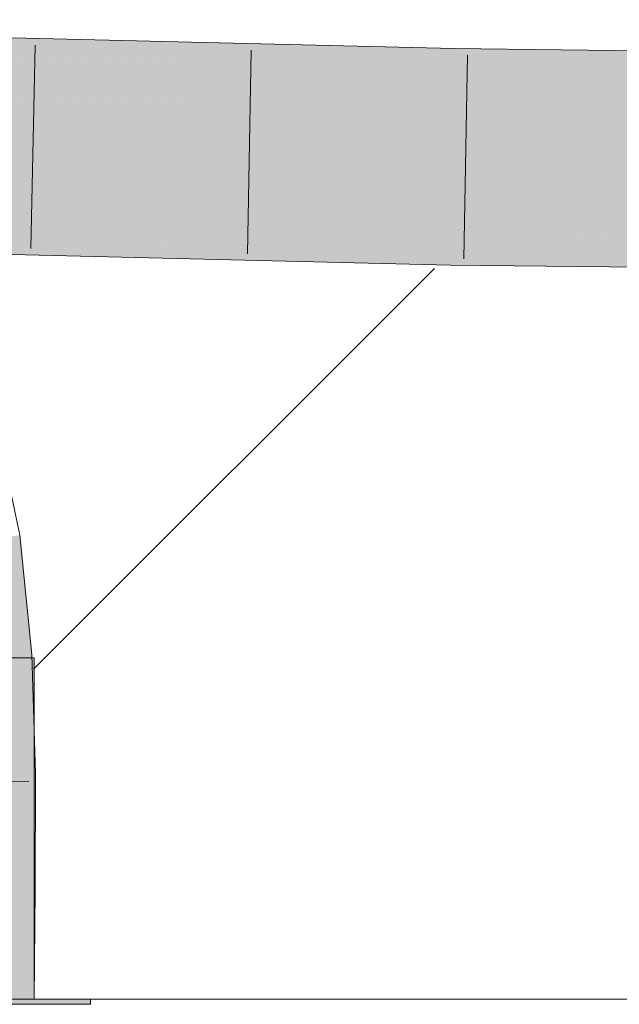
# Model space of a CAD drawing. Extents: x -620 to 300, y 62 to 1107.
# Tile 158 of 256: x 240.815 to 241.507, y 716.372 to 717.509. Entities that reach past the tile are written whole.
import ezdxf
from ezdxf.lldxf.tags import DXFTag

# ---------------------------------------------------------------- set-up
doc = ezdxf.new("R2010")
doc.units = 0
doc.layers.get('0').update_dxf_attribs({"lineweight": 35})
doc.layers.add('E_Detail_Linie_Text_Bem', color=7, linetype='Continuous', lineweight=13)
for name, color, linetype, lineweight, true_color in [('E_Detail_Wandschraffur', 7, 'Continuous', 5, 0xc0c0c0), ('E_Leerrohr 25-A06G9GDD8I', 7, 'Continuous', 9, 0xff8000), ('E_Leerrohr 25-Shading', 7, 'Continuous', 9, 0xff8000)]:
    doc.layers.add(name, color=color, linetype=linetype, lineweight=lineweight, true_color=true_color)
tags = doc.linetypes.add('fein_strichliert', pattern=[4, 1, -2, 1]).pattern_tags.tags
tags[8:9] = [DXFTag(74, 4), DXFTag(75, 0), DXFTag(340, '0'), DXFTag(46, 0.0), DXFTag(50, 0.0), DXFTag(44, 0.0), DXFTag(45, 0.0)]
tags[6:7] = [DXFTag(74, 4), DXFTag(75, 0), DXFTag(340, '0'), DXFTag(46, 0.0), DXFTag(50, 0.0), DXFTag(44, 0.0), DXFTag(45, 0.0)]
tags[4:5] = [DXFTag(74, 4), DXFTag(75, 0), DXFTag(340, '0'), DXFTag(46, 0.0), DXFTag(50, 0.0), DXFTag(44, 0.0), DXFTag(45, 0.0)]

# ---------------------------------------------------------------- blocks, each defined once
blk = doc.blocks.new('Shading-A06G9G1B8I', base_point=(193.1191, 715.3621))
at = {"layer": 'E_Leerrohr 25-Shading', "color": 43, "true_color": 0xd7ab7f}
for points in [[(240.4098, 717.4798), (241.3165, 717.4756), (240.4166, 717.4972)], [(241.3162, 717.4551), (241.3165, 717.4756), (240.4071, 717.4729), (240.4098, 717.4798)], [(242.9114, 717.4409), (242.9115, 717.457), (241.3162, 717.4551), (241.3165, 717.4756)], [(241.3162, 717.4551), (240.4455, 717.4721), (241.3159, 717.439), (240.3115, 717.4631)], [(241.3159, 717.439), (242.9113, 717.4204), (241.3162, 717.4551), (242.9114, 717.4409)], [(240.67, 717.2776), (240.6687, 717.2772), (241.3124, 717.2392), (240.6985, 717.2552)], [(240.67, 717.2776), (241.3124, 717.2392), (241.3128, 717.2622)], [(241.3124, 717.2392), (242.1255, 717.2301), (241.3128, 717.2622), (242.1256, 717.2527)], [(240.9892, 717.2476), (240.6791, 717.2557), (241.2013, 717.2283), (240.7028, 717.2402)], [(241.2013, 717.2283), (241.3122, 717.2256), (240.9892, 717.2476), (241.3124, 717.2392)], [(241.3122, 717.2256), (242.91, 717.207), (241.3124, 717.2392), (242.9101, 717.2214)], [(240.7786, 716.9079), (240.7921, 716.7736), (240.8031, 716.9117), (240.8266, 716.7759)], [(240.8266, 716.7759), (240.8287, 716.776), (240.8031, 716.9117), (240.8148, 716.9135)], [(240.7921, 716.7736), (240.8316, 716.684), (240.8266, 716.7759)], [(240.7921, 716.7736), (240.7964, 716.6378), (240.8316, 716.684), (240.8331, 716.6383)], [(240.8316, 716.684), (240.8287, 716.776), (240.8266, 716.7759)], [(240.796, 716.5045), (240.8326, 716.5043), (240.7964, 716.6378), (240.8331, 716.6383)], [(240.795, 716.3778), (240.8316, 716.3778), (240.796, 716.5045), (240.8326, 716.5043)]]:
    blk.add_solid(points, dxfattribs=at)
at = {"layer": 'E_Leerrohr 25-Shading', "color": 31, "true_color": 0xfabd7f}
for points in [[(240.3017, 717.4254), (241.3153, 717.4062), (240.3115, 717.4631), (241.3159, 717.439)], [(241.3153, 717.4062), (242.9111, 717.3859), (241.3159, 717.439), (242.9112, 717.3965)], [(242.9112, 717.3965), (242.9113, 717.4204), (241.3159, 717.439)], [(240.7066, 717.3652), (241.3144, 717.3506), (240.6849, 717.4181), (241.3153, 717.4062)], [(241.3153, 717.4062), (241.3144, 717.3506), (242.1259, 717.3959), (242.1257, 717.3412)], [(240.67, 717.2776), (241.3128, 717.2622), (240.7066, 717.3652), (241.3144, 717.3506)], [(242.9102, 717.2437), (242.9108, 717.332), (241.3128, 717.2622), (241.3144, 717.3506)]]:
    blk.add_solid(points, dxfattribs=at)
at = {"layer": 'E_Leerrohr 25-Shading', "color": 31, "true_color": 0xecb67f}
for points in [[(240.8316, 716.7719), (240.7066, 716.7719), (240.8316, 716.3778), (240.7066, 716.3778)], [(240.8966, 716.3718), (240.8966, 716.3778), (240.7391, 716.3718), (240.7391, 716.3778)]]:
    blk.add_solid(points, dxfattribs=at)
blk = doc.blocks.new('Referenz-A06G9GDF8I')
at = {"layer": 'E_Detail_Linie_Text_Bem', "linetype": 'Continuous', "ltscale": 0.13}
blk.add_line((271.2326, 716.3778), (223.2545, 716.3778), dxfattribs=at)
at = {"layer": 'E_Detail_Wandschraffur', "linetype": 'fein_strichliert', "ltscale": 0.13}
blk.add_line((240.8308, 716.7587), (241.2938, 717.2217), dxfattribs=at)
at = {"layer": 'E_Leerrohr 25-A06G9GDD8I', "linetype": 'Continuous', "ltscale": 0.13}
for p, q in [((241.3165, 717.4756), (239.9277, 717.509)), ((240.8325, 717.4797), (240.8275, 717.2448)), ((241.0822, 717.4737), (241.0777, 717.2387)), ((242.9115, 717.457), (241.3165, 717.4756)), ((241.3319, 717.4679), (241.3278, 717.2329)), ((241.3122, 717.2256), (239.9207, 717.2591)), ((242.91, 717.207), (241.3122, 717.2256)), ((240.8148, 716.9135), (240.7872, 717.0423)), ((240.8287, 716.776), (240.8148, 716.9135)), ((240.8316, 716.7718), (240.7584, 716.7718)), ((240.8331, 716.6383), (240.8287, 716.776)), ((240.8316, 716.3778), (240.8316, 716.7718)), ((240.8326, 716.5043), (240.8331, 716.6383)), ((240.8255, 716.6293), (240.5905, 716.6263)), ((240.8316, 716.3778), (240.8326, 716.5043)), ((240.8316, 716.3778), (240.5816, 716.3778)), ((240.8316, 716.3778), (240.7584, 716.3778)), ((240.8966, 716.3778), (240.7853, 716.3778)), ((240.8966, 716.3718), (240.7853, 716.3718)), ((240.8966, 716.3718), (240.8966, 716.3778))]:
    blk.add_line(p, q, dxfattribs=at)

msp = doc.modelspace()

# ---------------------------------------------------------------- block references
at = {"color": 8, "lineweight": 25, "ltscale": 0.25, "true_color": 0x808080}
msp.add_blockref('Referenz-A06G9GDF8I', (0, 0), dxfattribs=at)
msp.add_blockref('Shading-A06G9G1B8I', (193.1191, 715.3621))

doc.saveas('drawing.dxf')
